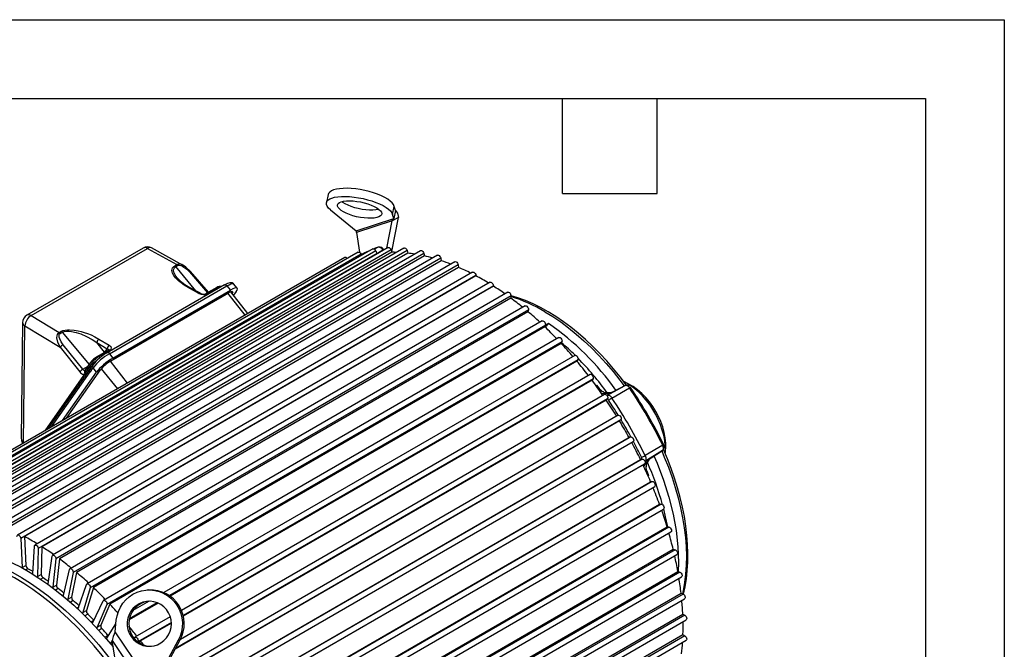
# Model space of a CAD drawing. Header units: inches. Extents: x 0 to 77, y 0 to 59.5.
# Tile 17 of 17: x 55.2 to 77, y 45.5 to 59.5. Entities that reach past the tile are written whole.
import ezdxf

# ---------------------------------------------------------------- set-up
doc = ezdxf.new("R2010")
doc.units = ezdxf.units.IN
doc.header["$LTSCALE"] = 7
doc.header["$MEASUREMENT"] = 0
doc.layers.add('TEXT', color=140, linetype='Continuous', lineweight=25)

msp = doc.modelspace()

# ---------------------------------------------------------------- linework, layer by layer
at = {"color": 7, "linetype": 'Continuous'}
for p, q in [((0.000681, 59.500737), (77.000681, 59.500737)), ((77.000681, 59.500737), (77.000681, 0.000737))]:
    msp.add_line(p, q, dxfattribs=at)
for p, q in [((62.000516, 55.623034), (61.963177, 55.444019)), ((62.053601, 55.28404), (62.622055, 54.819576)), ((63.429613, 55.182427), (63.466952, 55.361443)), ((63.492351, 55.269229), (63.455012, 55.090214)), ((63.492351, 55.269229), (63.466952, 55.361443)), ((62.622055, 54.819576), (63.455012, 55.090214)), ((63.410667, 54.35838), (63.560668, 55.116349)), ((63.560668, 55.116349), (63.423277, 55.037035)), ((63.455012, 55.090214), (63.429613, 55.182427)), ((63.423277, 55.037035), (62.627363, 54.778433)), ((63.304173, 54.435193), (63.423277, 55.037035)), ((62.627363, 54.778433), (62.697606, 54.342385)), ((62.989408, 54.418868), (52.891923, 48.589715)), ((63.328401, 54.44918), (53.230917, 48.620026)), ((63.39573, 54.398944), (53.298246, 48.56979)), ((63.683163, 54.43541), (53.585678, 48.606256)), ((57.898227, 54.437747), (55.316273, 52.947217)), ((55.411265, 52.93781), (57.993219, 54.428341)), ((57.993219, 54.428341), (58.643049, 54.069839)), ((58.785187, 54.053277), (58.084999, 54.43956)), ((63.11059, 54.454173), (63.027473, 54.409663)), ((63.238524, 54.397295), (63.236284, 54.401043)), ((63.39573, 54.398944), (63.416705, 54.341983)), ((62.368906, 54.227261), (52.271421, 48.398108)), ((62.668763, 54.344708), (52.571278, 48.515554)), ((62.732024, 54.303952), (52.634539, 48.474798)), ((63.054838, 54.373398), (52.957353, 48.544244)), ((63.079118, 54.31681), (53.064076, 48.535249)), ((63.416705, 54.341983), (53.401663, 48.560422)), ((63.752106, 54.380397), (53.654622, 48.551243)), ((63.769616, 54.323495), (53.754574, 48.541935)), ((64.050992, 54.377665), (53.953507, 48.548511)), ((64.121254, 54.317897), (54.023769, 48.488743)), ((64.135165, 54.261489), (54.120123, 48.479928)), ((64.42909, 54.276384), (54.331605, 48.44723)), ((64.500364, 54.211921), (54.402879, 48.382767)), ((62.732024, 54.303952), (62.744908, 54.277722)), ((62.780323, 54.312127), (62.7389, 54.289954)), ((63.054838, 54.373398), (63.079118, 54.31681)), ((63.105336, 54.320406), (63.079118, 54.31681)), ((63.214027, 54.389001), (63.091812, 54.318587)), ((63.216626, 54.384653), (63.214027, 54.389001)), ((63.752106, 54.380397), (63.769616, 54.323495)), ((64.121254, 54.317897), (64.135165, 54.261489)), ((64.500364, 54.211921), (64.510571, 54.156435)), ((64.510571, 54.156435), (54.495529, 48.374874)), ((64.814579, 54.132338), (54.717094, 48.303184)), ((64.886551, 54.063274), (54.789066, 48.23412)), ((64.892975, 54.009133), (54.877934, 48.227573)), ((58.59914, 54.044491), (58.643049, 54.069839)), ((58.620402, 54.02599), (58.664305, 54.051334)), ((59.068209, 53.486701), (58.620402, 54.02599)), ((58.784462, 54.052197), (58.791488, 54.047236)), ((64.886551, 54.063274), (64.892975, 54.009133)), ((65.20619, 53.90161), (55.108705, 48.072456)), ((65.278539, 53.828123), (55.181054, 47.998969)), ((65.278896, 53.821013), (55.263854, 48.039452)), ((58.921056, 53.908747), (59.323791, 53.444498)), ((59.346161, 53.457412), (58.947384, 53.917099)), ((65.278539, 53.828123), (65.278896, 53.821013)), ((65.594295, 53.677562), (55.49681, 47.848408)), ((65.666703, 53.599767), (55.569218, 47.770613)), ((65.666538, 53.592949), (55.651496, 47.811388)), ((59.703677, 53.620722), (57.097562, 52.116244)), ((57.150316, 52.09462), (59.756431, 53.599098)), ((59.134525, 53.429606), (58.894996, 53.561751)), ((59.165767, 53.432879), (58.924952, 53.565734)), ((59.532413, 53.564933), (59.29219, 53.426255)), ((59.56391, 53.561814), (59.323775, 53.423187)), ((59.5832, 53.551172), (59.56391, 53.561814)), ((59.756431, 53.599098), (59.837505, 53.50564)), ((59.983587, 53.548562), (59.901977, 53.642637)), ((65.666703, 53.599767), (65.666538, 53.592949)), ((65.985907, 53.456145), (55.888422, 47.626991)), ((66.058047, 53.374196), (55.960562, 47.545042)), ((66.052949, 53.326505), (56.037907, 47.544944)), ((57.182536, 51.935592), (59.789745, 53.440701)), ((57.2267, 51.998455), (59.837505, 53.50564)), ((59.774382, 53.431833), (60.151262, 52.947043)), ((60.215258, 52.983987), (59.84471, 53.467087)), ((59.959085, 53.473027), (59.902217, 53.392113)), ((66.058047, 53.374196), (66.052949, 53.326505)), ((66.371395, 53.155115), (56.273911, 47.325961)), ((55.411265, 52.93781), (56.032275, 52.562671)), ((66.442948, 53.069285), (56.345463, 47.240131)), ((66.434048, 53.024495), (56.419006, 47.242934)), ((66.442948, 53.069285), (66.434048, 53.024495)), ((55.221277, 52.784807), (55.192302, 50.212545)), ((55.244691, 50.11454), (55.273915, 52.708924)), ((55.273915, 52.708924), (56.056437, 52.236225)), ((66.749493, 52.819854), (56.652008, 46.9907)), ((66.820142, 52.730401), (56.722658, 46.901247)), ((66.807508, 52.688852), (56.792466, 46.907292)), ((66.820142, 52.730401), (66.807508, 52.688852)), ((66.885292, 52.767444), (66.814349, 52.711349)), ((66.818284, 52.732852), (66.885292, 52.767444)), ((56.032275, 52.562671), (56.079719, 52.59006)), ((56.053531, 52.544166), (56.100975, 52.571555)), ((56.100975, 52.571555), (56.69546, 51.855634)), ((67.117323, 52.452912), (57.019838, 46.623758)), ((56.056437, 52.236225), (56.489193, 51.691398)), ((56.555991, 51.748787), (56.123242, 52.293604)), ((56.870396, 52.343374), (57.099306, 52.205095)), ((57.038224, 52.125068), (56.870396, 52.343374)), ((56.915941, 52.419266), (57.144846, 52.28099)), ((57.046359, 52.129765), (57.099306, 52.205095)), ((67.186759, 52.360121), (57.089274, 46.530967)), ((67.170486, 52.32213), (57.155444, 46.54057)), ((67.186759, 52.360121), (67.170486, 52.32213)), ((57.12456, 52.174909), (56.880799, 52.034189)), ((57.155967, 52.171738), (56.912296, 52.03107)), ((56.912296, 52.03107), (56.9478, 52.009622)), ((57.150316, 52.09462), (57.2267, 51.998455)), ((67.472084, 52.057083), (58.35884, 46.796119)), ((56.72876, 51.830082), (55.713062, 50.384925)), ((56.555991, 51.748787), (56.664316, 51.811321)), ((56.720927, 51.891868), (56.600592, 51.720653)), ((56.606592, 51.659976), (56.726927, 51.831191)), ((56.739449, 51.784843), (56.713974, 51.748977)), ((56.726927, 51.831191), (56.72876, 51.830082)), ((56.779573, 51.841936), (56.739446, 51.784842)), ((56.745447, 51.724164), (56.785574, 51.781258)), ((56.861958, 51.685093), (56.785574, 51.781258)), ((57.167347, 51.926523), (57.544631, 51.442267)), ((67.540007, 51.961265), (58.478259, 46.73003)), ((67.520219, 51.927121), (58.495998, 46.717549)), ((67.540007, 51.961265), (67.520219, 51.927121)), ((56.714897, 51.750292), (55.7841, 50.425934)), ((55.86596, 50.473191), (56.720118, 51.688504)), ((56.108675, 50.613307), (56.861958, 51.685093)), ((56.197063, 50.664333), (56.950331, 51.736097)), ((56.745447, 51.724164), (56.720118, 51.688504)), ((56.967349, 51.758046), (57.327105, 51.316692)), ((67.811077, 51.635378), (58.745862, 46.402141)), ((67.877198, 51.536867), (58.783884, 46.287409)), ((67.854047, 51.50683), (58.787333, 46.272728)), ((67.877198, 51.536867), (67.854047, 51.50683)), ((67.937751, 51.390828), (67.951435, 51.397939)), ((67.951435, 51.397939), (68.010917, 51.320315)), ((67.993026, 51.334945), (67.951435, 51.397939)), ((67.995855, 51.330661), (67.993026, 51.334945)), ((68.073413, 51.260743), (67.994207, 51.331936)), ((68.182738, 51.170632), (68.587295, 51.387191)), ((68.296756, 51.110829), (68.687705, 51.334525)), ((68.587295, 51.387191), (68.323002, 51.250144)), ((68.131722, 51.191008), (58.722741, 45.759319)), ((68.106524, 51.244729), (68.081015, 51.256457)), ((68.18207, 51.170286), (68.182738, 51.170632)), ((68.312457, 51.244024), (68.299254, 51.236636)), ((68.323002, 51.250144), (68.312457, 51.244024)), ((68.169428, 51.064457), (58.605362, 45.543239)), ((68.195767, 51.090158), (58.613699, 45.558548)), ((68.195767, 51.090158), (68.169428, 51.064457)), ((68.431579, 50.727354), (58.334095, 44.898201)), ((68.493288, 50.624538), (58.395803, 44.795384)), ((68.463962, 50.603367), (58.44892, 44.821806)), ((68.493288, 50.624538), (68.463962, 50.603367)), ((68.710178, 50.248872), (58.612694, 44.419718)), ((68.677184, 50.234055), (68.710178, 50.248872)), ((55.193222, 50.212625), (55.196434, 50.195694)), ((58.662143, 44.452494), (68.677184, 50.234055)), ((58.670877, 44.314866), (68.768361, 50.14402)), ((69.422289, 50.06219), (69.033065, 49.835505)), ((69.4177, 49.948889), (69.027854, 49.706849)), ((69.166895, 49.78848), (69.4177, 49.948889)), ((69.425088, 49.954713), (69.4177, 49.948889)), ((68.964659, 49.758397), (58.867175, 43.929243)), ((58.914193, 43.966872), (68.929235, 49.748432)), ((58.922487, 43.823351), (69.019971, 49.652504)), ((68.929235, 49.748432), (68.964659, 49.758397)), ((69.027854, 49.706849), (69.027214, 49.70644)), ((69.143028, 49.774512), (69.156317, 49.782416)), ((69.156317, 49.782416), (69.166895, 49.78848)), ((69.067022, 49.494027), (69.109152, 49.392714)), ((69.075604, 49.459808), (69.07306, 49.464895)), ((69.109152, 49.392714), (69.075604, 49.459808)), ((69.109152, 49.392714), (69.096129, 49.384419)), ((69.192241, 49.259145), (59.094757, 43.429992)), ((59.139614, 43.472548), (69.154656, 49.254109)), ((59.147005, 43.32347), (69.24449, 49.152623)), ((69.154656, 49.254109), (69.192241, 49.259145)), ((69.391192, 48.754917), (59.293707, 42.925763)), ((59.336691, 42.973287), (69.351732, 48.754848)), ((69.351732, 48.754848), (69.391192, 48.754917)), ((59.342723, 42.819027), (69.440207, 48.648181)), ((69.559998, 48.24955), (59.462513, 42.420396)), ((59.503922, 42.472887), (69.518964, 48.254448)), ((59.508151, 42.313863), (69.605635, 48.143016)), ((69.518964, 48.254448), (69.559998, 48.24955)), ((69.562748, 48.105965), (69.560845, 48.117159)), ((55.181054, 47.998969), (55.213547, 47.352809)), ((55.263854, 48.039452), (55.29599, 47.400403)), ((55.451964, 47.215174), (55.484457, 47.823818)), ((55.569218, 47.770613), (55.554234, 47.150979)), ((55.651496, 47.811388), (55.636677, 47.198572)), ((69.697374, 47.74689), (59.599889, 41.917736)), ((59.640035, 41.975157), (69.655077, 47.756718)), ((59.642029, 41.81182), (69.739514, 47.640974)), ((69.655077, 47.756718), (69.697374, 47.74689)), ((55.213547, 47.352809), (55.29599, 47.400403)), ((55.791684, 46.989962), (55.876445, 47.60639)), ((55.960562, 47.545042), (55.893307, 46.915847)), ((56.037907, 47.544944), (55.975749, 46.963441)), ((69.773803, 47.465667), (69.766473, 47.26292)), ((55.213547, 47.352809), (55.214537, 47.344101)), ((55.34131, 47.325878), (55.294391, 47.298792)), ((55.439276, 47.211813), (55.452182, 47.219264)), ((55.554234, 47.150979), (55.636677, 47.198572)), ((56.127975, 46.732594), (56.262631, 47.309155)), ((56.345463, 47.240131), (56.228045, 46.649206)), ((56.419006, 47.242934), (56.310488, 46.6968)), ((69.802274, 47.250762), (59.704789, 41.421609)), ((59.743995, 41.483885), (69.759037, 47.265445)), ((69.759037, 47.265445), (69.802274, 47.250762)), ((55.678175, 47.121877), (55.625093, 47.091233)), ((55.769984, 46.990118), (55.793578, 47.003739)), ((55.893307, 46.915847), (55.975749, 46.963441)), ((56.458214, 46.445114), (56.641741, 46.97742)), ((59.74334, 41.316721), (69.840825, 47.145875)), ((56.013103, 46.885114), (55.955198, 46.851686)), ((56.098828, 46.737119), (56.133739, 46.757273)), ((56.722658, 46.901247), (56.55597, 46.353088)), ((56.792466, 46.907292), (56.638413, 46.400682)), ((58.025572, 46.855738), (57.988233, 46.853529)), ((69.8739, 46.764943), (59.776415, 40.935789)), ((59.815011, 41.002809), (69.830053, 46.784369)), ((69.830053, 46.784369), (69.8739, 46.764943)), ((56.228045, 46.649206), (56.310488, 46.6968)), ((56.343416, 46.617485), (56.281724, 46.581871)), ((56.779888, 46.12971), (57.010889, 46.613711)), ((57.089274, 46.530967), (56.874586, 46.029747)), ((57.155444, 46.54057), (56.957029, 46.077341)), ((58.228134, 46.562914), (57.586186, 46.192325)), ((58.205236, 46.572417), (57.591156, 46.217916)), ((58.02741, 46.604789), (57.670864, 46.398959)), ((59.811313, 40.832333), (69.908797, 46.661487)), ((56.42295, 46.454613), (56.471067, 46.482391)), ((56.55597, 46.353088), (56.638413, 46.400682)), ((56.666664, 46.320982), (56.602013, 46.28366)), ((59.852541, 40.535591), (69.867583, 46.317152)), ((69.867583, 46.317152), (69.911708, 46.29313)), ((56.739678, 46.144634), (56.805012, 46.18235)), ((57.090549, 45.788784), (57.292443, 46.103983)), ((57.274887, 45.928323), (57.300287, 46.18246)), ((58.498793, 46.259511), (57.713592, 45.806224)), ((58.52216, 46.136319), (57.779713, 45.707714)), ((58.52294, 46.120097), (57.839005, 45.72527)), ((69.911708, 46.29313), (59.814223, 40.463976)), ((59.845428, 40.362343), (69.942913, 46.191497)), ((56.874586, 46.029747), (56.957029, 46.077341)), ((56.980387, 45.997863), (56.913458, 45.959226)), ((58.107844, 44.695973), (57.274887, 45.928323)), ((57.046457, 45.809455), (57.114199, 45.848562)), ((57.207365, 45.726334), (57.181467, 45.681644)), ((57.181467, 45.681644), (57.211748, 45.699125)), ((57.20657, 45.731269), (58.002485, 44.553723)), ((57.453562, 44.198028), (57.20657, 45.731269)), ((57.694622, 45.785745), (57.708157, 45.801663)), ((57.779713, 45.707714), (57.778151, 45.705687)), ((57.839005, 45.72527), (57.807887, 45.684895)), ((58.676298, 45.739862), (58.107844, 44.695973)), ((58.713637, 45.742071), (58.145183, 44.698182)), ((58.676298, 45.739862), (58.713637, 45.742071)), ((69.915409, 45.838913), (59.817924, 40.009759)), ((59.845428, 39.910328), (69.942913, 45.739482)), ((59.8563, 40.085787), (69.871342, 45.867348)), ((69.871342, 45.867348), (69.915409, 45.838913)), ((57.224896, 45.617507), (57.213568, 45.610967))]:
    msp.add_line(p, q)
at = {"flags": 128}
for points in [[(63.466952, 55.361443), (63.450015, 55.399251), (63.419792, 55.438372), (63.376845, 55.478078), (63.321972, 55.517632), (63.25619, 55.556299), (63.180723, 55.593362), (63.096972, 55.628132), (63.006493, 55.659962), (62.910965, 55.688262), (62.812164, 55.712507), (62.711925, 55.732245), (62.612108, 55.74711), (62.514569, 55.756827), (62.421119, 55.761214), (62.333494, 55.76019), (62.253321, 55.753775), (62.182089, 55.742087), (62.121121, 55.725343), (62.07155, 55.703854), (62.034297, 55.67802), (62.010053, 55.648321), (62.000516, 55.623034)], [(62.053601, 55.28404), (62.011071, 55.323738), (61.981288, 55.362826), (61.964806, 55.400578), (61.96193, 55.436292), (61.972715, 55.469306), (61.996959, 55.499005), (62.034212, 55.524839), (62.083783, 55.546328), (62.14475, 55.563071), (62.215982, 55.57476), (62.296155, 55.581175), (62.383781, 55.582199), (62.477231, 55.577812), (62.57477, 55.568095), (62.674586, 55.55323), (62.774826, 55.533492), (62.873627, 55.509247), (62.969154, 55.480947), (63.059634, 55.449116), (63.143385, 55.414347), (63.218852, 55.377284), (63.284633, 55.338617), (63.339507, 55.299063), (63.382454, 55.259356), (63.412676, 55.220236), (63.429613, 55.182427)], [(62.47855, 55.485228), (62.55592, 55.481765), (62.63736, 55.472811), (62.720526, 55.458622), (62.803026, 55.439609), (62.882487, 55.416316), (62.956622, 55.389415), (63.0233, 55.35968), (63.080601, 55.327965), (63.126878, 55.295183), (63.160799, 55.262278), (63.181388, 55.230196), (63.188052, 55.199859), (63.180601, 55.172141), (63.159249, 55.147839), (63.124609, 55.127652), (63.077679, 55.112161), (63.019808, 55.101811), (62.952661, 55.096901), (62.87817, 55.09757), (62.798478, 55.103802), (62.715878, 55.115415), (62.632745, 55.132076), (62.551472, 55.153305), (62.474396, 55.178493), (62.403735, 55.206913), (62.341521, 55.23775), (62.289545, 55.270114), (62.249301, 55.303076), (62.221948, 55.335688), (62.208272, 55.36701), (62.208666, 55.396142), (62.22312, 55.422247), (62.251218, 55.444572), (62.29215, 55.462475), (62.34474, 55.475442), (62.407475, 55.4831), (62.47855, 55.485228)], [(63.127668, 55.294534), (63.115017, 55.291176), (63.057146, 55.280826), (62.989999, 55.275916), (62.915509, 55.276586), (62.835817, 55.282817), (62.753216, 55.29443), (62.670084, 55.311091), (62.588811, 55.33232), (62.511735, 55.357508), (62.441074, 55.385928), (62.37886, 55.416765), (62.326884, 55.449129), (62.304424, 55.466244)], [(63.492351, 55.269229), (63.535659, 55.20771), (63.560668, 55.116349)], [(63.423277, 55.037035), (63.441298, 55.066758), (63.455012, 55.090214)], [(62.989408, 54.418868), (62.99661, 54.421385), (63.01188, 54.419465), (63.028274, 54.409696), (63.043344, 54.393535), (63.054838, 54.373398)], [(63.11059, 54.454173), (63.046736, 54.431757), (63.01305, 54.419014)], [(63.122253, 54.458329), (63.119765, 54.457764), (63.11059, 54.454173)], [(63.328401, 54.44918), (63.338809, 54.451983), (63.354541, 54.448233), (63.37085, 54.436864), (63.385299, 54.419574), (63.39573, 54.398944)], [(63.683163, 54.43541), (63.683274, 54.435474), (63.696924, 54.438083), (63.712999, 54.432532), (63.729099, 54.41965), (63.742817, 54.401361), (63.752106, 54.380397)], [(62.668763, 54.344708), (62.672933, 54.346523), (62.687624, 54.346448), (62.703979, 54.338352), (62.719555, 54.323445), (62.732024, 54.303952)], [(64.050992, 54.377665), (64.053842, 54.379024), (64.068232, 54.379792), (64.084527, 54.372482), (64.100294, 54.358185), (64.113178, 54.339037), (64.121254, 54.317897)], [(64.42909, 54.276384), (64.434884, 54.278632), (64.449905, 54.277554), (64.466296, 54.26854), (64.481611, 54.252937), (64.493562, 54.233075), (64.500364, 54.211921)], [(58.894996, 53.561751), (58.809566, 53.612821), (58.73802, 53.662903), (58.680176, 53.710238), (58.617173, 53.773144), (58.575172, 53.828303), (58.547703, 53.881348), (58.53539, 53.93898), (58.53839, 53.96869), (58.548758, 53.995605), (58.569815, 54.022735), (58.59914, 54.044491)], [(58.659614, 53.769086), (58.65849, 53.770278), (58.624252, 53.814722), (58.597299, 53.859172), (58.579453, 53.902665), (58.57296, 53.938681), (58.575804, 53.969865), (58.591655, 54.001794), (58.604473, 54.014891), (58.620402, 54.02599)], [(58.59914, 54.044491), (58.610108, 54.03658), (58.620402, 54.02599)], [(58.643049, 54.069839), (58.654014, 54.061926), (58.664305, 54.051334)], [(58.664305, 54.051334), (58.678231, 54.056593), (58.695095, 54.058017), (58.730768, 54.051236), (58.766555, 54.036104), (58.801014, 54.01588), (58.864748, 53.966205), (58.921056, 53.908747)], [(58.948783, 53.915481), (58.842511, 54.015697), (58.791056, 54.046502)], [(64.814579, 54.132338), (64.823502, 54.135062), (64.839038, 54.132145), (64.855402, 54.121496), (64.870148, 54.104706), (64.881075, 54.084282), (64.886551, 54.063274)], [(58.946524, 53.91637), (58.945585, 53.918157), (58.93608, 53.91655), (58.921056, 53.908747)], [(65.20619, 53.90161), (65.218413, 53.904394), (65.234337, 53.899661), (65.250538, 53.887468), (65.264598, 53.869632), (65.27442, 53.848816), (65.278539, 53.828123)], [(58.894996, 53.561751), (58.91152, 53.567882), (58.925405, 53.565421)], [(59.704221, 53.619859), (59.707825, 53.622555), (59.723082, 53.622652), (59.740121, 53.614429), (59.756431, 53.599098)], [(59.903053, 53.641374), (59.869132, 53.663887), (59.822325, 53.667292), (59.767422, 53.652212), (59.704942, 53.621395)], [(59.756431, 53.599098), (59.803079, 53.624227), (59.841817, 53.64072), (59.89234, 53.648207), (59.897493, 53.638824)], [(65.594295, 53.677562), (65.595882, 53.678386), (65.609942, 53.679988), (65.626143, 53.673476), (65.642068, 53.659823), (65.655341, 53.641064), (65.663982, 53.619998), (65.666703, 53.599767)], [(59.134525, 53.429606), (59.15105, 53.435737), (59.165072, 53.433251)], [(59.878071, 53.467881), (59.883722, 53.457608), (59.878388, 53.441879), (59.872132, 53.431336)], [(65.985907, 53.456145), (65.990332, 53.458037), (66.005079, 53.457802), (66.021442, 53.449558), (66.036978, 53.434537), (66.049367, 53.414983), (66.056757, 53.393815), (66.058047, 53.374196)], [(68.617611, 51.395172), (68.615948, 51.397515), (68.475725, 51.582345), (68.330829, 51.761126), (68.181648, 51.933363), (68.028583, 52.098579), (67.872043, 52.256313), (67.712444, 52.406122), (67.550209, 52.547585), (67.385768, 52.680299), (67.219554, 52.803883), (67.052007, 52.917975), (66.883568, 53.022237), (66.714685, 53.116349), (66.54581, 53.200018), (66.377406, 53.272969), (66.20995, 53.334952), (66.062222, 53.380148)], [(66.371395, 53.155115), (66.378869, 53.157673), (66.394184, 53.155594), (66.410576, 53.145682), (66.425596, 53.129419), (66.437001, 53.109232), (66.443088, 53.088137), (66.442948, 53.069285)], [(66.810471, 53.024914), (66.985731, 52.917036), (67.160399, 52.798262), (67.333933, 52.668961), (67.505797, 52.529533), (67.67546, 52.380408), (67.842398, 52.222047), (68.006095, 52.054939), (68.166044, 51.879602), (68.321751, 51.696577), (68.472736, 51.506429), (68.569207, 51.377812)], [(66.749493, 52.819854), (66.760186, 52.822662), (66.775953, 52.818755), (66.792249, 52.807251), (66.806639, 52.789868), (66.816974, 52.769203), (66.821711, 52.748342), (66.820142, 52.730401)], [(56.056437, 52.236225), (56.001817, 52.350207), (55.983222, 52.445987), (55.985615, 52.486685), (55.995102, 52.519728), (56.010832, 52.545), (56.032275, 52.562671)], [(56.123242, 52.293604), (56.078556, 52.357771), (56.045221, 52.424995), (56.034644, 52.459006), (56.030251, 52.492262), (56.035194, 52.52249), (56.042556, 52.534884), (56.053531, 52.544166)], [(56.032275, 52.562671), (56.04324, 52.554758), (56.053531, 52.544166)], [(56.079719, 52.59006), (56.117077, 52.606881), (56.164125, 52.61909), (56.215286, 52.625462), (56.26381, 52.626852), (56.364224, 52.619508), (56.457138, 52.603266), (56.520144, 52.587954), (56.58825, 52.567842), (56.660508, 52.542609), (56.741963, 52.50934), (56.828118, 52.468255), (56.915941, 52.419266)], [(56.079719, 52.59006), (56.090684, 52.582147), (56.100975, 52.571555)], [(56.100975, 52.571555), (56.142061, 52.587663), (56.194863, 52.595372), (56.245623, 52.595127), (56.303607, 52.588838), (56.410655, 52.565257), (56.512911, 52.531654), (56.639008, 52.477736), (56.762691, 52.41201), (56.870396, 52.343374)], [(67.072424, 52.426993), (67.066806, 52.431652), (67.064463, 52.433591)], [(67.117323, 52.452912), (67.117663, 52.453104), (67.131382, 52.455554), (67.147481, 52.449848), (67.163556, 52.436839), (67.177206, 52.41847), (67.186393, 52.397484), (67.189744, 52.377015), (67.186759, 52.360121)], [(57.099306, 52.205095), (57.118428, 52.199285), (57.129576, 52.190635), (57.131306, 52.185186), (57.12997, 52.179777), (57.128893, 52.178435)], [(57.144846, 52.28099), (57.177803, 52.251939), (57.189177, 52.220819), (57.180341, 52.193088), (57.169949, 52.181622), (57.155967, 52.171738)], [(57.099251, 52.116237), (57.10171, 52.118077), (57.116967, 52.118174), (57.134006, 52.109951), (57.150316, 52.09462)], [(57.128979, 52.178155), (57.128759, 52.177873), (57.125319, 52.175282)], [(67.472084, 52.057083), (67.475181, 52.058535), (67.48963, 52.059143), (67.505939, 52.051682), (67.521672, 52.037267), (67.534478, 52.018051), (67.542446, 51.996904), (67.544386, 51.976983), (67.540007, 51.961265)], [(56.726927, 51.831191), (56.716195, 51.851314), (56.71375, 51.872074), (56.719953, 51.890415), (56.7211, 51.891503)], [(56.739731, 51.784583), (56.738472, 51.783389), (56.732269, 51.765048), (56.734714, 51.744287), (56.745447, 51.724164)], [(56.779685, 51.841512), (56.778599, 51.840483), (56.772396, 51.822142), (56.774841, 51.801381), (56.785574, 51.781258)], [(56.489193, 51.691398), (56.508119, 51.670876), (56.525889, 51.656748), (56.554364, 51.643339), (56.585223, 51.643568), (56.606592, 51.659976)], [(56.604704, 51.725651), (56.602847, 51.724231), (56.587724, 51.724305), (56.573756, 51.731244), (56.565125, 51.738432), (56.555991, 51.748787)], [(56.600877, 51.720394), (56.599618, 51.7192), (56.593415, 51.700859), (56.59586, 51.680099), (56.606592, 51.659976)], [(56.720118, 51.688504), (56.709658, 51.707801), (56.706816, 51.727799), (56.711977, 51.745779), (56.714512, 51.748528)], [(67.811077, 51.635378), (67.817136, 51.637684), (67.832206, 51.636445), (67.8486, 51.627287), (67.86387, 51.611576), (67.875736, 51.591659), (67.882424, 51.570511), (67.882937, 51.55129), (67.877198, 51.536867)], [(69.478979, 49.878217), (69.485337, 49.920526), (69.49112, 50.037933), (69.489026, 50.110435), (69.476872, 50.229494), (69.454244, 50.349358), (69.421622, 50.468943), (69.379657, 50.586876), (69.328978, 50.702127), (69.270129, 50.813861), (69.203554, 50.921335), (69.129634, 51.023771), (69.048674, 51.120365), (68.960849, 51.21031), (68.86628, 51.292654), (68.765157, 51.366211), (68.657988, 51.429475), (68.558096, 51.475837), (68.555966, 51.476579)], [(69.477593, 49.887892), (69.481262, 49.953655), (69.478813, 50.059474), (69.466603, 50.17001), (69.444775, 50.283967), (69.413585, 50.400009), (69.373399, 50.516776), (69.324688, 50.632898), (69.268023, 50.747015), (69.204068, 50.857788), (69.133573, 50.963918), (69.057366, 51.064162), (68.976338, 51.157344), (68.89144, 51.242371), (68.803668, 51.318247), (68.71405, 51.384082), (68.623638, 51.439104), (68.562455, 51.469911)], [(68.687705, 51.334525), (68.676253, 51.349776), (68.663655, 51.363204), (68.650312, 51.374384), (68.636645, 51.382961), (68.62309, 51.388662), (68.610076, 51.391307), (68.598017, 51.390811), (68.587295, 51.387191)], [(68.312457, 51.244023), (68.194892, 51.20554), (68.068447, 51.209702)], [(68.183872, 51.22384), (68.125881, 51.235829), (68.106524, 51.244729)], [(68.131722, 51.191008), (68.140926, 51.193754), (68.156501, 51.190678), (68.172856, 51.179891), (68.187547, 51.163004), (68.198382, 51.142538), (68.20374, 51.12155), (68.202823, 51.103176), (68.195767, 51.090158)], [(68.172558, 51.224687), (68.252548, 51.22653), (68.323003, 51.250143)], [(68.325563, 51.251472), (68.262806, 51.228056), (68.182425, 51.223761)], [(68.182738, 51.170632), (68.194913, 51.174743), (68.208607, 51.175306), (68.223384, 51.172302), (68.238776, 51.165828), (68.254295, 51.156089), (68.269447, 51.143394), (68.283752, 51.128146), (68.296756, 51.110829)], [(68.223462, 51.059985), (68.211025, 51.075028), (68.197043, 51.085821)], [(68.431579, 50.727354), (68.444085, 50.730124), (68.460048, 50.725235), (68.476239, 50.712902), (68.49024, 50.694966), (68.49996, 50.674107), (68.503948, 50.653439), (68.501607, 50.636051), (68.493288, 50.624538)], [(68.710178, 50.248872), (68.724307, 50.250323), (68.740536, 50.243657), (68.75644, 50.229871), (68.769644, 50.211024), (68.778176, 50.18993), (68.780763, 50.16974), (68.777017, 50.15347), (68.768361, 50.14402)], [(55.196434, 50.195694), (55.204275, 50.154363), (55.234053, 50.108398)], [(69.4177, 49.948889), (69.426195, 49.956366), (69.432652, 49.966564), (69.436868, 49.979158), (69.438707, 49.993749), (69.438112, 50.009874), (69.435101, 50.027021), (69.42977, 50.044646), (69.422289, 50.06219)], [(69.033065, 49.835505), (69.04156, 49.815584), (69.047613, 49.79557), (69.051032, 49.776099), (69.051708, 49.757789), (69.049619, 49.74122), (69.044833, 49.726919), (69.0375, 49.71534), (69.027854, 49.706849)], [(69.226614, 49.826675), (69.296464, 49.669291), (69.439678, 49.291316), (69.558572, 48.913322), (69.652124, 48.538564), (69.719529, 48.170269), (69.760205, 47.811608), (69.773803, 47.465667)], [(69.40056, 49.937927), (69.458289, 49.803138), (69.547968, 49.577355), (69.629135, 49.351001), (69.701537, 49.124774), (69.764952, 48.899375), (69.819182, 48.675499), (69.864061, 48.45384), (69.89945, 48.235081), (69.92524, 48.019899), (69.94135, 47.80896), (69.947731, 47.602915), (69.944363, 47.402401), (69.931256, 47.208038), (69.908452, 47.020426), (69.876021, 46.840146), (69.860529, 46.770867)], [(69.880567, 46.760442), (69.918043, 46.925613), (69.947495, 47.101489), (69.967986, 47.283756), (69.979473, 47.471868), (69.981946, 47.665274), (69.975423, 47.863406), (69.959948, 48.065699), (69.935592, 48.271588), (69.902445, 48.480501), (69.860621, 48.691865), (69.810256, 48.905099), (69.751504, 49.119622), (69.684542, 49.334847), (69.609566, 49.550187), (69.526792, 49.765055), (69.439739, 49.971092)], [(68.961553, 49.761651), (68.959196, 49.779158), (68.952387, 49.797451)], [(68.964659, 49.758397), (68.97946, 49.758001), (68.99583, 49.74961), (69.011326, 49.734477), (69.023633, 49.714861), (69.030913, 49.693693), (69.032078, 49.674135), (69.026955, 49.659106), (69.019971, 49.652504)], [(69.004583, 49.58824), (69.064208, 49.699841), (69.156316, 49.782416)], [(69.166894, 49.78848), (69.111226, 49.739258), (69.069642, 49.670893)], [(69.073775, 49.679903), (69.117679, 49.747381), (69.169341, 49.790044)], [(69.192241, 49.259145), (69.2076, 49.256907), (69.223989, 49.246854), (69.238958, 49.230488), (69.250274, 49.210253), (69.256246, 49.189173), (69.255981, 49.170394), (69.24952, 49.156722), (69.24449, 49.152623)], [(69.391192, 48.754917), (69.406993, 48.750852), (69.423274, 48.739214), (69.437604, 48.72174), (69.447843, 48.701041), (69.452461, 48.680208), (69.450768, 48.662352), (69.443018, 48.650141), (69.440207, 48.648181)], [(69.536072, 48.252406), (69.48767, 48.477698), (69.444409, 48.651407)], [(55.096293, 48.043627), (55.099013, 48.060716), (55.107655, 48.071805), (55.120928, 48.07524), (55.136852, 48.070507), (55.153053, 48.058314), (55.167113, 48.040478), (55.176935, 48.019662), (55.181054, 47.998969)], [(69.559998, 48.24955), (69.57612, 48.24369), (69.59217, 48.230555), (69.605751, 48.212107), (69.614835, 48.1911), (69.618064, 48.170673), (69.614957, 48.153876), (69.605977, 48.143218), (69.605635, 48.143016)], [(53.091397, 47.798157), (53.14953, 47.808799), (53.317244, 47.830329), (53.489858, 47.839229), (53.666944, 47.835478), (53.84806, 47.819085), (54.032756, 47.790089), (54.220574, 47.748565), (54.411046, 47.694614), (54.603699, 47.62837), (54.798054, 47.55), (54.993627, 47.459697), (55.189933, 47.357685), (55.386483, 47.244219), (55.582788, 47.119581), (55.778361, 46.98408), (55.972716, 46.838054), (56.165369, 46.681865), (56.355841, 46.515901), (56.543659, 46.340576), (56.728355, 46.156325), (56.909471, 45.963607), (57.086557, 45.7629), (57.229, 45.592031)], [(55.484457, 47.823818), (55.488576, 47.839756), (55.498397, 47.849232), (55.512457, 47.850834), (55.528658, 47.844323), (55.544583, 47.830669), (55.557856, 47.81191), (55.566497, 47.790844), (55.569218, 47.770613)], [(57.164345, 45.176668), (56.990231, 45.399766), (56.810822, 45.615275), (56.626604, 45.822609), (56.438078, 46.021206), (56.245756, 46.210525), (56.050163, 46.390051), (55.851829, 46.559297), (55.651293, 46.717802), (55.4491, 46.865136), (55.245801, 47.000897), (55.041948, 47.124718), (54.838095, 47.236261), (54.634796, 47.335224), (54.432604, 47.421336), (54.232068, 47.494365), (54.033733, 47.554111), (53.83814, 47.600412), (53.645819, 47.633143), (53.457293, 47.652213), (53.273075, 47.657573), (53.093665, 47.649206), (52.919551, 47.627136)], [(52.951093, 47.692543), (53.119477, 47.715323), (53.292869, 47.725292), (53.47083, 47.722424), (53.652912, 47.706727), (53.838653, 47.67824), (54.027586, 47.637036), (54.219233, 47.583218), (54.41311, 47.516922), (54.608728, 47.438316), (54.805591, 47.347599), (55.003203, 47.244999), (55.201066, 47.130775), (55.398678, 47.005217), (55.595541, 46.868641), (55.791159, 46.721392), (55.985036, 46.563842), (56.176683, 46.396389), (56.365616, 46.219456), (56.551357, 46.03349), (56.733439, 45.83896), (56.9114, 45.636358), (57.084792, 45.426196), (57.253176, 45.209004)], [(55.876445, 47.60639), (55.881921, 47.621075), (55.892848, 47.628883), (55.907594, 47.628648), (55.923957, 47.620404), (55.939493, 47.605383), (55.951882, 47.585829), (55.959273, 47.564661), (55.960562, 47.545042)], [(69.697374, 47.74689), (69.713695, 47.73928), (69.729392, 47.724748), (69.74212, 47.705465), (69.749979, 47.684311), (69.751795, 47.664445), (69.747297, 47.648835), (69.739514, 47.640974)], [(55.450297, 47.204945), (55.450648, 47.206228), (55.451964, 47.215174)], [(56.262631, 47.309155), (56.269433, 47.322455), (56.281384, 47.328519), (56.296699, 47.32644), (56.313091, 47.316528), (56.328111, 47.300265), (56.339516, 47.280078), (56.345604, 47.258983), (56.345463, 47.240131)], [(69.802274, 47.250762), (69.81867, 47.241459), (69.833894, 47.225641), (69.845673, 47.205671), (69.852248, 47.18453), (69.852637, 47.165377), (69.846782, 47.151073), (69.840825, 47.145875)], [(55.554234, 47.150979), (55.554813, 47.140843), (55.555291, 47.137723)], [(55.787703, 46.977323), (55.789646, 46.981594), (55.791684, 46.989962)], [(56.641741, 46.97742), (56.649818, 46.989235), (56.662701, 46.993508), (56.678469, 46.989601), (56.694764, 46.978097), (56.709154, 46.960714), (56.719489, 46.940049), (56.724226, 46.919188), (56.722658, 46.901247)], [(55.893307, 46.915847), (55.893136, 46.906117), (55.894026, 46.898556)], [(57.300287, 46.18246), (57.317223, 46.283161), (57.347446, 46.38055), (57.390393, 46.472819), (57.445266, 46.558252), (57.511048, 46.635264), (57.586515, 46.702424), (57.670266, 46.758485), (57.760745, 46.802404), (57.856273, 46.833368), (57.955074, 46.8508), (58.055313, 46.854376), (58.15513, 46.844031), (58.252669, 46.819956), (58.346119, 46.782599), (58.433744, 46.732653), (58.513917, 46.671046), (58.585149, 46.598923), (58.646117, 46.517623), (58.695688, 46.428655), (58.732941, 46.333673), (58.757185, 46.234441), (58.767969, 46.132802), (58.765093, 46.030643), (58.748611, 45.929862), (58.718828, 45.832332), (58.676298, 45.739862)], [(69.8739, 46.764943), (69.890246, 46.754019), (69.904882, 46.737035), (69.915622, 46.716528), (69.920863, 46.695562), (69.919822, 46.677268), (69.912654, 46.664378), (69.908797, 46.661487)], [(56.121032, 46.718836), (56.125225, 46.724879), (56.127975, 46.732594)], [(57.010889, 46.613711), (57.020178, 46.62395), (57.033897, 46.6264), (57.049996, 46.620694), (57.066071, 46.607685), (57.079721, 46.589316), (57.088908, 46.56833), (57.092259, 46.547861), (57.089274, 46.530967)], [(57.813696, 45.657839), (57.891066, 45.626419), (57.972505, 45.608761), (58.055671, 45.605375), (58.138172, 45.616358), (58.217632, 45.641393), (58.291768, 45.679761), (58.358446, 45.730357), (58.415747, 45.791727), (58.462024, 45.862104), (58.495944, 45.939464), (58.516533, 46.021582), (58.523198, 46.106095), (58.515747, 46.190571), (58.494395, 46.272581), (58.459755, 46.349766), (58.412824, 46.419904), (58.354953, 46.480979), (58.287807, 46.531232), (58.213316, 46.569219), (58.133624, 46.593847), (58.051024, 46.604407), (57.967891, 46.600595), (57.886618, 46.582521), (57.809542, 46.550705), (57.738881, 46.506062), (57.676667, 46.449876), (57.624691, 46.383765), (57.584447, 46.309629), (57.557094, 46.229602), (57.543418, 46.145985), (57.543812, 46.061185), (57.558266, 45.977641), (57.586363, 45.897756), (57.627296, 45.823828), (57.679886, 45.757984), (57.742621, 45.702119), (57.813696, 45.657839)], [(69.911708, 46.29313), (69.927879, 46.280667), (69.941815, 46.262646), (69.951435, 46.24176), (69.955302, 46.221128), (69.952838, 46.203832), (69.944412, 46.192454), (69.942913, 46.191497)], [(57.274887, 45.928323), (57.231579, 45.82641), (57.20657, 45.731269)], [(57.123133, 45.839655), (57.122167, 45.840501), (57.114199, 45.848562)], [(57.708157, 45.801663), (57.719652, 45.80853), (57.734721, 45.807291), (57.751115, 45.798133), (57.766385, 45.782422), (57.778251, 45.762505), (57.78494, 45.741357), (57.785453, 45.722136), (57.779713, 45.707714)], [(69.915409, 45.838913), (69.931282, 45.825006), (69.944412, 45.806086), (69.952838, 45.78498), (69.955302, 45.764839), (69.951435, 45.748671), (69.942913, 45.739482)]]:
    msp.add_lwpolyline(points, dxfattribs=at)
for centre, radius, start, end in [((62.552012, 54.789626), 0.076177, 351.5502532, 23.15108), ((57.937566, 54.350657), 0.095562, 54.3818273, 114.3139522), ((57.993219, 54.273198), 0.19, 61.1151272, 119.9973117), ((58.048833, 54.354405), 0.092517, 66.9890222, 126.9502227), ((63.116339, 54.348627), 0.105702, 22.4550646, 93.1179277), ((63.140358, 54.352145), 0.107715, 26.6542685, 99.7147653), ((63.327008, 54.206776), 0.214408, 115.0327992, 121.7991727), ((62.380049, 54.181136), 0.047453, 26.7548497, 103.5819896), ((63.772041, 52.459138), 2.101683, 113.5780461, 118.1556388), ((63.443232, 51.55652), 2.785589, 88.4264838, 90.5456383), ((63.409312, 51.115188), 3.228475, 80.8749089, 83.5923331), ((63.303275, 50.57833), 3.775938, 74.3537763, 77.2725506), ((58.698751, 53.940751), 0.140594, 52.4369501, 113.3405298), ((63.118326, 49.980835), 4.401589, 68.6187337, 71.5603848), ((62.828343, 49.287735), 5.153087, 63.0031676, 66.3805977), ((59.385696, 54.441087), 0.989311, 222.6410705, 242.532782), ((62.476633, 48.617687), 5.90993, 58.535041, 61.695211), ((59.545464, 53.536129), 0.031622, 54.3157237, 114.3758727), ((59.602251, 53.469868), 0.117891, 72.8925671, 126.2120794), ((59.624487, 53.480259), 0.101591, 83.2303922, 126.6043038), ((62.08268, 47.985879), 6.654567, 54.7479099, 57.4145982), ((59.23535, 53.609169), 0.205933, 240.6855442, 295.4287515), ((59.235694, 53.56236), 0.147148, 241.0242797, 293.3493832), ((59.305581, 53.398326), 0.030808, 53.8016467, 112.8137512), ((61.597714, 47.315672), 7.481927, 50.9096812, 53.4541247), ((65.030668, 50.029361), 3.484399, 59.2834102, 72.8787095), ((55.411265, 52.782667), 0.19, 119.9973117, 179.3546195), ((55.560435, 52.692643), 0.286982, 121.3180138, 176.7477352), ((55.35561, 52.860123), 0.095566, 54.3824203, 114.3071169), ((61.100923, 46.716894), 8.260027, 47.3342297, 49.7852232), ((55.313933, 52.792882), 0.093007, 184.980326, 244.515336), ((66.743422, 52.834236), 0.156806, 293.5486407, 334.7889554), ((60.605214, 46.188391), 8.984679, 43.9710331, 46.3446371), ((63.42327, 47.767842), 6.081251, 35.3091465, 55.298964), ((56.221275, 52.111885), 0.206476, 118.3457347, 142.9722167), ((56.9654, 52.337973), 0.095157, 121.3163716, 176.7459987), ((57.19431, 52.199699), 0.095157, 121.3196078, 176.7489706), ((60.140375, 45.746584), 9.626021, 40.7725132, 43.086462), ((63.042574, 47.593388), 6.293291, 45.2020478, 48.9289762), ((57.174066, 51.543743), 0.57137, 120.7345989, 142.5924602), ((57.153686, 51.621308), 0.475577, 120.5022443, 153.8117302), ((57.676383, 51.123625), 1.149, 120.1761677, 141.3186219), ((57.755292, 51.021494), 1.231907, 119.412194, 141.9216675), ((56.894105, 52.006226), 0.030791, 53.787283, 112.7888792), ((57.137521, 52.14606), 0.031616, 54.3078962, 114.3738422), ((62.381759, 46.948287), 7.216862, 36.3598983, 44.3382065), ((57.717932, 50.719945), 1.486897, 124.6843169, 131.7021686), ((56.695405, 51.79735), 0.046733, 347.2450897, 44.4593921), ((59.736329, 45.402587), 10.156697, 37.6973066, 39.9700736), ((56.65404, 51.567092), 0.206462, 118.3526772, 142.9811907), ((59.42111, 45.161593), 10.553505, 34.7086301, 36.9590853), ((68.221769, 51.515236), 0.294685, 203.4558623, 260.3869841), ((68.627001, 51.311793), 0.084467, 47.7285458, 117.4225122), ((68.719069, 51.293457), 0.051674, 98.702615, 127.3687145), ((59.704687, 45.299953), 10.821769, 26.1077618, 33.8922383), ((59.770971, 45.338219), 10.770536, 26.1057457, 33.8942547), ((64.073582, 58.87823), 8.732139, 298.0505416, 298.9418519), ((59.218813, 45.022575), 10.798974, 31.7633276, 34.0203009), ((68.556332, 50.658387), 0.521616, 119.8438903, 129.6541171), ((59.347707, 45.096403), 10.693145, 31.7889788, 33.8969851), ((59.292637, 45.062082), 10.847189, 26.1077619, 33.8922383), ((59.148577, 44.978919), 10.881673, 28.8772389, 31.1227613), ((59.287547, 45.059145), 10.763909, 28.8359876, 31.1641338), ((55.344406, 50.193035), 0.149204, 178.8937213, 216.9753214), ((59.221233, 45.01777), 10.799281, 25.979748, 28.2366786), ((59.349622, 45.092468), 10.693454, 26.1030635, 28.2111527), ((69.406868, 50.103977), 0.044541, 290.2558267, 323.6350597), ((69.355225, 50.027477), 0.100875, 313.7969963, 30.159876), ((68.770713, 50.287166), 0.522328, 290.3537725, 300.1505611), ((59.442508, 45.123328), 10.554107, 23.0410687, 25.2915001), ((69.005707, 49.742521), 0.041988, 299.9971507, 301.8343996), ((73.564529, 42.427607), 8.574771, 121.0402933, 121.945941), ((69.337069, 49.566978), 0.286905, 158.7654064, 217.4012574), ((69.317735, 49.570608), 0.267101, 155.5607239, 203.8123986), ((62.397152, 46.767623), 7.294942, 15.7062332, 23.6002487), ((59.808577, 45.275717), 10.157567, 20.0302449, 22.3029527), ((60.308293, 45.453558), 9.62712, 16.9140854, 19.2279402), ((60.923152, 45.635172), 8.98596, 13.6562107, 16.0296867), ((52.461591, 42.836127), 5.90993, 58.535041, 61.695211), ((52.067638, 42.204319), 6.654567, 54.7479099, 57.4145982), ((55.392928, 47.408311), 0.097261, 184.663911, 237.9459325), ((51.582672, 41.534111), 7.481927, 50.9096812, 53.4541247), ((61.628577, 45.8002), 8.261436, 10.2160052, 12.6668389), ((52.852513, 42.844424), 5.126163, 59.4976337, 60.9541863), ((55.733824, 47.201561), 0.097193, 181.7626159, 235.0709032), ((51.085881, 40.935334), 8.260027, 47.3342297, 49.7852232), ((52.487329, 42.259615), 5.815762, 55.2936508, 56.7252177), ((56.071398, 46.960985), 0.09568, 178.5292014, 232.4637045), ((62.395456, 45.93105), 7.483407, 6.5475753, 9.0918316), ((52.077848, 41.696026), 6.512517, 51.4047305, 52.8243694), ((50.590172, 40.40683), 8.984679, 43.9710331, 46.3446371), ((58.058101, 46.106446), 0.749997, 330.9328009, 92.4858487), ((56.288666, 46.638837), 0.061501, 170.2935708, 189.6270553), ((56.402972, 46.688702), 0.092838, 174.9961544, 230.0954998), ((51.644865, 41.175015), 7.190053, 47.7748998, 49.1955561), ((50.172813, 40.008417), 9.561702, 41.4975677, 43.0909093), ((58.079088, 46.106594), 0.501409, 96.5735236, 242.9463462), ((63.191979, 46.014152), 6.682476, 2.5988219, 5.2489333), ((56.434766, 46.452104), 0.024468, 301.1799753, 343.4012504), ((56.609838, 46.338774), 0.055737, 165.1187077, 189.2981113), ((56.72613, 46.386918), 0.08879, 171.0820902, 227.9532737), ((51.212581, 40.714967), 7.821409, 44.3513916, 45.787024), ((56.759236, 46.138707), 0.022527, 287.5806156, 336.4614476), ((63.985647, 46.040913), 5.888253, 358.3108773, 1.0718735), ((56.921412, 46.012126), 0.050032, 159.3777823, 188.7234242), ((57.038525, 46.058122), 0.083732, 166.7305729, 226.0260836), ((50.811043, 40.333986), 8.374982, 41.1823962, 42.554046), ((49.681787, 39.589807), 10.207042, 37.7003834, 39.2838677), ((57.071897, 45.800287), 0.021914, 273.5542327, 328.335785), ((57.223593, 45.661007), 0.04691, 153.9008264, 186.8699951), ((49.478009, 39.43322), 10.464041, 36.357207, 36.9632131), ((58.071132, 46.090878), 0.483796, 242.9388794, 271.1327585), ((64.745319, 46.008332), 5.127756, 353.6183822, 356.4808989)]:
    msp.add_arc(centre, radius, start, end)
for centre, major_axis, ratio, start_param, end_param in [((59.715674, 53.332438), (0.268282, 0.215683), 0.21124519, 5.65145137, 7.221562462), ((59.712184, 53.330436), (0.170796, 0.13731), 0.21124519, 5.741974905, 7.221562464), ((57.105202, 51.825445), (0.268127, 0.215517), 0.21152135, 0.939288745, 2.509399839), ((57.105187, 51.825449), (0.170697, 0.137204), 0.21152135, 0.939288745, 2.509399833)]:
    msp.add_ellipse(centre, major_axis=major_axis, ratio=ratio, start_param=start_param, end_param=end_param)
at = {"layer": 'TEXT'}
for p, q in [((1.75, 57.75), (75.25, 57.75)), ((67.2, 55.65), (67.2, 57.75)), ((69.3, 55.65), (69.3, 57.75)), ((75.25, 57.75), (75.25, 1.75)), ((67.2, 55.65), (69.3, 55.65))]:
    msp.add_line(p, q, dxfattribs=at)

doc.saveas('drawing.dxf')
